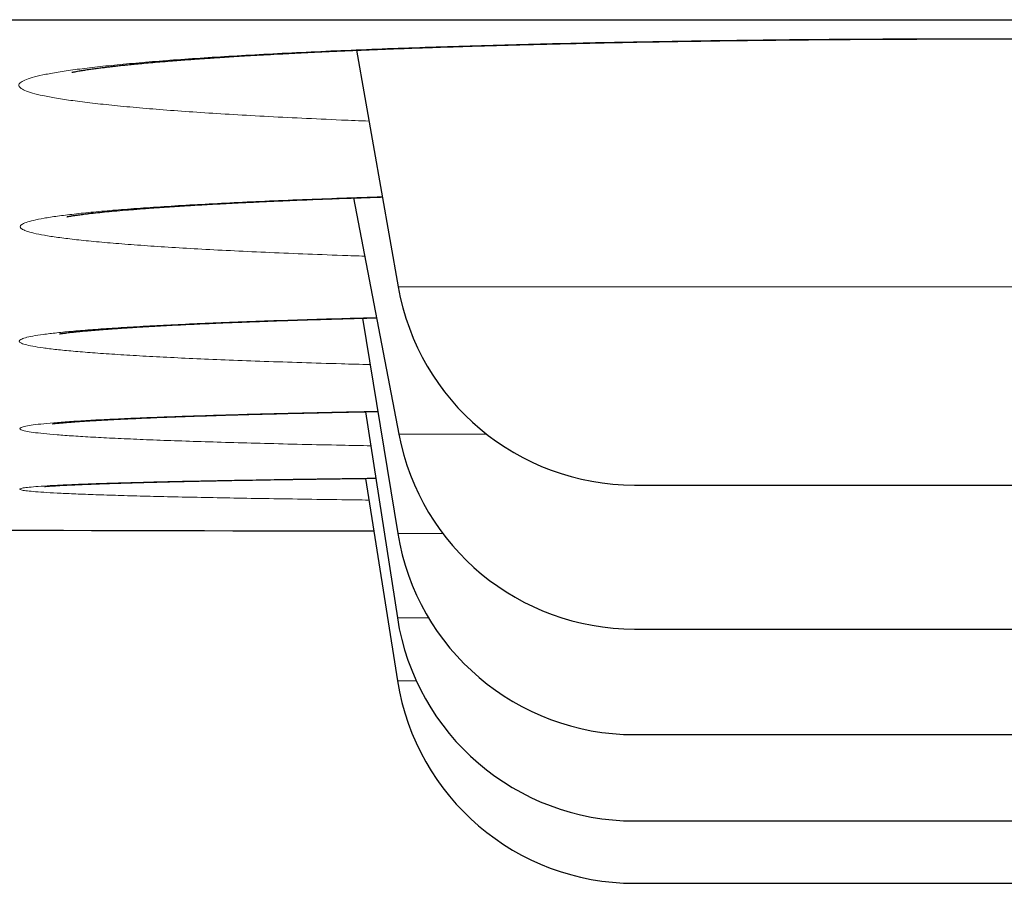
# Model space of a CAD drawing. Header units: millimetres. Extents: x 8 to 482, y 12 to 243.
# Tile 15 of 256: x 72.49 to 74.54, y 184.79 to 186.59. Entities that reach past the tile are written whole.
import ezdxf

# ---------------------------------------------------------------- set-up
doc = ezdxf.new("R2010")
doc.units = ezdxf.units.MM

msp = doc.modelspace()

# ---------------------------------------------------------------- linework, layer by layer
at = {"color": 7, "linetype": 'Continuous', "lineweight": 30}
for p, q in [((73.1902, 186.5219), (73.2771, 186.0288)), ((73.1841, 186.2141), (73.2785, 185.7216)), ((73.2028, 185.9636), (73.2761, 185.515)), ((73.2088, 185.7686), (73.2755, 185.339)), ((73.209, 185.6296), (73.2757, 185.2076))]:
    msp.add_line(p, q, dxfattribs=at)
at = {"color": 8, "linetype": 'Continuous', "lineweight": 0}
for p, q in [((73.2771, 186.0288), (75.7229, 186.0288)), ((73.2785, 185.7216), (73.4618, 185.7216)), ((73.2761, 185.515), (73.37, 185.515)), ((73.2755, 185.339), (73.3404, 185.339)), ((73.2757, 185.2076), (73.3149, 185.2076))]:
    msp.add_line(p, q, dxfattribs=at)
at = {"color": 7, "linetype": 'Continuous', "lineweight": 30}
for centre, radius, start, end in [((73.7695, 186.1156), 0.5, 190, 270), ((73.7695, 185.8156), 0.5, 190.8443, 270), ((74.5, 985.519), 800, 269.6391592, 269.9087782), ((73.7695, 185.5956), 0.5, 189.2746, 270), ((73.7695, 185.4156), 0.5, 188.8162, 270), ((73.7695, 185.2856), 0.5, 188.9814, 270)]:
    msp.add_arc(centre, radius, start, end, dxfattribs=at)
for points, knots in [([(29.0014, 186.5856), (29.0019, 186.5856), (29.0027, 186.5856), (29.0096, 186.5856), (29.0206, 186.5856), (29.036, 186.5856), (29.0559, 186.5856), (29.0802, 186.5856), (29.1099, 186.5856), (29.1454, 186.5856), (29.1875, 186.5856), (29.2348, 186.5856), (29.2875, 186.5856), (29.3456, 186.5856), (29.409, 186.5856), (29.4778, 186.5856), (29.5518, 186.5856), (29.6313, 186.5856), (29.7156, 186.5856), (29.8046, 186.5856), (29.8981, 186.5856), (29.9967, 186.5856), (30.1008, 186.5856), (30.2105, 186.5856), (30.3259, 186.5856), (30.4464, 186.5856), (30.572, 186.5856), (30.7019, 186.5856), (30.8359, 186.5856), (30.9741, 186.5856), (31.1171, 186.5856), (31.2661, 186.5856), (31.421, 186.5856), (31.5821, 186.5856), (31.7483, 186.5856), (31.9196, 186.5856), (32.096, 186.5856), (32.2775, 186.5856), (32.4582, 186.5856), (32.6376, 186.5856), (32.815, 186.5856), (32.9965, 186.5856), (33.1819, 186.5856), (33.3713, 186.5856), (33.5646, 186.5856), (33.7685, 186.5856), (33.9835, 186.5856), (34.2099, 186.5856), (34.4412, 186.5856), (34.6773, 186.5856), (34.9182, 186.5856), (35.1639, 186.5856), (35.4144, 186.5856), (35.6697, 186.5856), (35.9298, 186.5856), (36.1932, 186.5856), (36.4596, 186.5856), (36.7289, 186.5856), (37.0024, 186.5856), (37.2815, 186.5856), (37.5663, 186.5856), (37.8568, 186.5856), (38.1513, 186.5856), (38.4499, 186.5856), (38.7507, 186.5856), (39.0536, 186.5856), (39.3586, 186.5856), (39.6674, 186.5856), (39.9823, 186.5856), (40.3033, 186.5856), (40.6305, 186.5856), (40.9617, 186.5856), (41.297, 186.5856), (41.6363, 186.5856), (41.9797, 186.5856), (42.3162, 186.5856), (42.6454, 186.5856), (42.9667, 186.5856), (43.2909, 186.5856), (43.618, 186.5856), (43.9481, 186.5856), (44.2811, 186.5856), (44.6282, 186.5856), (44.9898, 186.5856), (45.3662, 186.5856), (45.7462, 186.5856), (46.1297, 186.5856), (46.5167, 186.5856), (46.9073, 186.5856), (47.3014, 186.5856), (47.6991, 186.5856), (48.1003, 186.5856), (48.5026, 186.5856), (48.906, 186.5856), (49.3101, 186.5856), (49.7169, 186.5856), (50.1285, 186.5856), (50.545, 186.5856), (50.9663, 186.5856), (51.39, 186.5856), (51.8161, 186.5856), (52.242, 186.5856), (52.6676, 186.5856), (53.093, 186.5856), (53.5207, 186.5856), (53.9536, 186.5856), (54.3917, 186.5856), (54.8352, 186.5856), (55.281, 186.5856), (55.7292, 186.5856), (56.1799, 186.5856), (56.6328, 186.5856), (57.074, 186.5856), (57.5028, 186.5856), (57.919, 186.5856), (58.3367, 186.5856), (58.7557, 186.5856), (59.1762, 186.5856), (59.5981, 186.5856), (60.0356, 186.5856), (60.4888, 186.5856), (60.9578, 186.5856), (61.4287, 186.5856), (61.9012, 186.5856), (62.3755, 186.5856), (62.8515, 186.5856), (63.3292, 186.5856), (63.8087, 186.5856), (64.2899, 186.5856), (64.77, 186.5856), (65.2488, 186.5856), (65.7261, 186.5856), (66.2043, 186.5856), (66.6858, 186.5856), (67.1706, 186.5856), (67.6586, 186.5856), (68.1469, 186.5856), (68.6357, 186.5856), (69.1218, 186.5856), (69.6054, 186.5856), (70.0865, 186.5856), (70.5678, 186.5856), (71.0528, 186.5856), (71.5414, 186.5856), (72.0336, 186.5856), (72.5262, 186.5856), (73.0192, 186.5856), (73.5125, 186.5856), (74.0061, 186.5856), (74.4847, 186.5856), (74.9479, 186.5856), (75.3957, 186.5856), (75.8431, 186.5856), (76.2903, 186.5856), (76.7372, 186.5856), (77.1838, 186.5856), (77.6451, 186.5856), (78.1208, 186.5856), (78.6112, 186.5856), (79.1011, 186.5856), (79.5908, 186.5856), (80.0801, 186.5856), (80.5691, 186.5856), (81.0577, 186.5856), (81.546, 186.5856), (82.0339, 186.5856), (82.5186, 186.5856), (83.0001, 186.5856), (83.4779, 186.5856), (83.9547, 186.5856), (84.4327, 186.5856), (84.912, 186.5856), (85.3924, 186.5856), (85.8711, 186.5856), (86.3481, 186.5856), (86.8205, 186.5856), (87.2884, 186.5856), (87.7518, 186.5856), (88.2136, 186.5856), (88.6768, 186.5856), (89.1415, 186.5856), (89.6076, 186.5856), (90.0719, 186.5856), (90.5345, 186.5856), (90.9954, 186.5856), (91.4546, 186.5856), (91.8977, 186.5856), (92.3248, 186.5856), (92.7359, 186.5856), (93.1451, 186.5856), (93.5523, 186.5856), (93.9576, 186.5856), (94.361, 186.5856), (94.7757, 186.5856), (95.2017, 186.5856), (95.6386, 186.5856), (96.0731, 186.5856), (96.5053, 186.5856), (96.9352, 186.5856), (97.3627, 186.5856), (97.7878, 186.5856), (98.2105, 186.5856), (98.6309, 186.5856), (99.0465, 186.5856), (99.4572, 186.5856), (99.8629, 186.5856), (100.2657, 186.5856), (100.6675, 186.5856), (101.0683, 186.5856), (101.468, 186.5856), (101.8641, 186.5856), (102.2567, 186.5856), (102.6435, 186.5856), (103.0245, 186.5856), (103.3997, 186.5856), (103.7716, 186.5856), (104.1426, 186.5856), (104.5126, 186.5856), (104.8815, 186.5856), (105.2469, 186.5856), (105.6088, 186.5856), (105.9671, 186.5856), (106.3218, 186.5856), (106.6621, 186.5856), (106.988, 186.5856), (107.3, 186.5856), (107.6086, 186.5856), (107.9138, 186.5856), (108.2158, 186.5856), (108.5144, 186.5856), (108.8196, 186.5856), (109.1309, 186.5856), (109.4479, 186.5856), (109.7608, 186.5856), (110.0698, 186.5856), (110.3747, 186.5856), (110.6756, 186.5856), (110.9725, 186.5856), (111.2654, 186.5856), (111.5543, 186.5856), (111.8374, 186.5856), (112.1149, 186.5856), (112.3866, 186.5856), (112.6541, 186.5856), (112.9185, 186.5856), (113.1798, 186.5856), (113.4379, 186.5856), (113.6912, 186.5856), (113.9396, 186.5856), (114.1819, 186.5856), (114.4179, 186.5856), (114.6479, 186.5856), (114.8733, 186.5856), (115.0955, 186.5856), (115.3145, 186.5856), (115.5302, 186.5856), (115.741, 186.5856), (115.947, 186.5856), (116.1482, 186.5856), (116.3445, 186.5856), (116.5301, 186.5856), (116.7053, 186.5856), (116.8705, 186.5856), (117.0315, 186.5856), (117.1884, 186.5856), (117.341, 186.5856), (117.4895, 186.5856), (117.6386, 186.5856), (117.7878, 186.5856), (117.9366, 186.5856), (118.0804, 186.5856), (118.2191, 186.5856), (118.3527, 186.5856), (118.4812, 186.5856), (118.6047, 186.5856), (118.7231, 186.5856), (118.8364, 186.5856), (118.944, 186.5856), (119.046, 186.5856), (119.1425, 186.5856), (119.2339, 186.5856), (119.3207, 186.5856), (119.4027, 186.5856), (119.4799, 186.5856), (119.5518, 186.5856), (119.6183, 186.5856), (119.6791, 186.5856), (119.7343, 186.5856), (119.784, 186.5856), (119.8285, 186.5856), (119.8682, 186.5856), (119.9029, 186.5856), (119.9324, 186.5856), (119.9565, 186.5856), (119.9753, 186.5856), (119.9887, 186.5856), (119.997, 186.5856), (119.9981, 186.5856), (119.9986, 186.5856)], [0, 0, 0, 0, 0.003135, 0.006267, 0.009399, 0.012529, 0.015659, 0.018788, 0.021917, 0.02536, 0.028802, 0.032246, 0.035691, 0.039138, 0.042588, 0.04604, 0.049495, 0.052953, 0.056415, 0.05982, 0.063229, 0.066635, 0.070037, 0.073497, 0.076954, 0.080407, 0.083858, 0.087306, 0.090691, 0.094074, 0.097456, 0.100837, 0.104287, 0.107736, 0.111187, 0.114638, 0.11809, 0.121544, 0.125, 0.128134, 0.131267, 0.134398, 0.137529, 0.140658, 0.143787, 0.146916, 0.150359, 0.153801, 0.157245, 0.16069, 0.164138, 0.167587, 0.171039, 0.174494, 0.177953, 0.181415, 0.18482, 0.188229, 0.191635, 0.195037, 0.198497, 0.201954, 0.205407, 0.208858, 0.212306, 0.215691, 0.219074, 0.222456, 0.225837, 0.229287, 0.232736, 0.236187, 0.239638, 0.24309, 0.246544, 0.25, 0.253134, 0.256267, 0.259398, 0.262529, 0.265658, 0.268787, 0.271916, 0.275359, 0.278801, 0.282245, 0.28569, 0.289138, 0.292587, 0.296039, 0.299494, 0.302953, 0.306415, 0.30982, 0.313229, 0.316635, 0.320037, 0.323497, 0.326954, 0.330407, 0.333858, 0.337306, 0.340691, 0.344074, 0.347456, 0.350837, 0.354287, 0.357736, 0.361187, 0.364638, 0.36809, 0.371544, 0.375, 0.378134, 0.381267, 0.384398, 0.387529, 0.390658, 0.393787, 0.396916, 0.400359, 0.403801, 0.407245, 0.41069, 0.414138, 0.417587, 0.421039, 0.424494, 0.427953, 0.431415, 0.43482, 0.438229, 0.441635, 0.445037, 0.448497, 0.451954, 0.455407, 0.458858, 0.462306, 0.465691, 0.469074, 0.472456, 0.475837, 0.479287, 0.482736, 0.486187, 0.489638, 0.49309, 0.496544, 0.5, 0.503134, 0.506267, 0.509398, 0.512529, 0.515658, 0.518787, 0.521916, 0.525359, 0.528801, 0.532245, 0.53569, 0.539138, 0.542587, 0.546039, 0.549494, 0.552953, 0.556415, 0.55982, 0.563229, 0.566635, 0.570037, 0.573497, 0.576954, 0.580407, 0.583858, 0.587306, 0.590691, 0.594074, 0.597456, 0.600837, 0.604287, 0.607736, 0.611187, 0.614638, 0.61809, 0.621544, 0.625, 0.628134, 0.631267, 0.634398, 0.637529, 0.640658, 0.643787, 0.646916, 0.650359, 0.653801, 0.657245, 0.66069, 0.664138, 0.667587, 0.671039, 0.674494, 0.677953, 0.681415, 0.68482, 0.688229, 0.691635, 0.695037, 0.698497, 0.701954, 0.705407, 0.708858, 0.712306, 0.715691, 0.719074, 0.722456, 0.725837, 0.729287, 0.732736, 0.736187, 0.739638, 0.74309, 0.746544, 0.75, 0.753134, 0.756267, 0.759398, 0.762529, 0.765658, 0.768787, 0.771916, 0.775359, 0.778801, 0.782245, 0.78569, 0.789138, 0.792587, 0.796039, 0.799494, 0.802953, 0.806415, 0.80982, 0.813229, 0.816635, 0.820037, 0.823497, 0.826954, 0.830407, 0.833858, 0.837306, 0.840691, 0.844074, 0.847456, 0.850837, 0.854287, 0.857736, 0.861187, 0.864638, 0.86809, 0.871544, 0.875, 0.878134, 0.881267, 0.884398, 0.887529, 0.890658, 0.893787, 0.896916, 0.900359, 0.903801, 0.907245, 0.91069, 0.914138, 0.917587, 0.921039, 0.924494, 0.927953, 0.931415, 0.93482, 0.938229, 0.941635, 0.945038, 0.948498, 0.951955, 0.955408, 0.958859, 0.962307, 0.965692, 0.969075, 0.972457, 0.975838, 0.979288, 0.982737, 0.986187, 0.989638, 0.99309, 0.996544, 1, 1, 1, 1]), ([(72.5966, 186.4757), (72.5966, 186.4757), (72.5966, 186.4757), (72.5977, 186.476), (72.5997, 186.4764), (72.6022, 186.4769), (72.606, 186.4776), (72.6124, 186.4788), (72.6211, 186.4802), (72.6312, 186.4818), (72.6418, 186.4833), (72.6521, 186.4847), (72.6621, 186.4859), (72.6713, 186.487), (72.6797, 186.488), (72.6869, 186.4888), (72.6931, 186.4895), (72.699, 186.4902), (72.7058, 186.4909), (72.7152, 186.4918), (72.7275, 186.4931), (72.7431, 186.4946), (72.7609, 186.4962), (72.7808, 186.4979), (72.8007, 186.4995), (72.8197, 186.501), (72.8363, 186.5023), (72.8519, 186.5034), (72.8663, 186.5045), (72.8792, 186.5053), (72.8907, 186.5061), (72.9008, 186.5068), (72.9135, 186.5076), (72.93, 186.5087), (72.9516, 186.51), (72.9763, 186.5114), (73.0036, 186.513), (73.0337, 186.5146), (73.0666, 186.5163), (73.1034, 186.5181), (73.1442, 186.52), (73.188, 186.5219), (73.233, 186.5237), (73.2777, 186.5254), (73.3214, 186.527), (73.3681, 186.5286), (73.4173, 186.5302), (73.4687, 186.5317), (73.5176, 186.5331), (73.564, 186.5343), (73.609, 186.5354), (73.6537, 186.5364), (73.7037, 186.5375), (73.7594, 186.5387), (73.8211, 186.5398), (73.8838, 186.5408), (73.9479, 186.5418), (74.0138, 186.5426), (74.0809, 186.5434), (74.1496, 186.5441), (74.2198, 186.5446), (74.2928, 186.5451), (74.3685, 186.5454), (74.4417, 186.5455), (74.512, 186.5456), (74.579, 186.5455), (74.6474, 186.5453), (74.7171, 186.545), (74.7873, 186.5446), (74.8567, 186.544), (74.9275, 186.5433), (74.9987, 186.5425), (75.07, 186.5415), (75.1376, 186.5405), (75.2014, 186.5394), (75.2617, 186.5382), (75.3158, 186.5371), (75.3642, 186.536), (75.4076, 186.535), (75.4502, 186.5339), (75.4941, 186.5327), (75.541, 186.5314), (75.5908, 186.5299), (75.6368, 186.5284), (75.6783, 186.527), (75.715, 186.5257), (75.7525, 186.5243), (75.7907, 186.5227), (75.8288, 186.5211), (75.8672, 186.5194), (75.9047, 186.5177), (75.9403, 186.5159), (75.9722, 186.5143), (75.9998, 186.5128), (76.0235, 186.5115), (76.0437, 186.5103), (76.0618, 186.5092), (76.0782, 186.5081), (76.0919, 186.5073), (76.1039, 186.5065), (76.1151, 186.5057), (76.1279, 186.5049), (76.1423, 186.5038), (76.1582, 186.5027), (76.1754, 186.5014), (76.1953, 186.4999), (76.2165, 186.4981), (76.2376, 186.4963), (76.2565, 186.4946), (76.2722, 186.4931), (76.285, 186.4918), (76.295, 186.4908), (76.3032, 186.4899), (76.3102, 186.4892), (76.317, 186.4884), (76.3243, 186.4876), (76.3321, 186.4866), (76.3405, 186.4856), (76.3493, 186.4845), (76.3581, 186.4833), (76.367, 186.482), (76.3758, 186.4807), (76.383, 186.4796), (76.3885, 186.4786), (76.3922, 186.478), (76.3949, 186.4775), (76.397, 186.4771), (76.3992, 186.4766), (76.4013, 186.4762), (76.4032, 186.4758), (76.4045, 186.4755), (76.4046, 186.4754), (76.4046, 186.4754)], [0, 0, 0, 0, 0.00344, 0.008367, 0.013118, 0.017286, 0.022588, 0.029223, 0.037701, 0.045852, 0.053324, 0.060113, 0.065872, 0.071018, 0.075548, 0.079461, 0.082102, 0.084824, 0.088039, 0.091747, 0.097823, 0.104487, 0.111702, 0.119468, 0.127788, 0.133996, 0.13986, 0.145177, 0.149943, 0.15416, 0.157825, 0.160939, 0.163735, 0.169647, 0.176008, 0.183078, 0.191101, 0.1991, 0.20787, 0.217413, 0.227711, 0.238741, 0.249545, 0.259909, 0.269838, 0.279331, 0.291013, 0.301966, 0.312193, 0.321695, 0.330639, 0.339585, 0.348578, 0.360398, 0.372299, 0.384282, 0.396347, 0.408579, 0.421268, 0.433675, 0.446513, 0.459787, 0.473499, 0.487656, 0.499477, 0.511575, 0.52394, 0.536573, 0.549476, 0.562275, 0.574658, 0.588582, 0.601945, 0.614749, 0.626996, 0.638686, 0.64982, 0.658921, 0.667614, 0.676009, 0.685019, 0.694854, 0.705513, 0.716999, 0.724951, 0.733258, 0.74192, 0.750941, 0.760299, 0.769403, 0.779456, 0.788767, 0.797321, 0.805122, 0.811562, 0.817384, 0.822647, 0.827594, 0.832254, 0.835282, 0.838791, 0.84292, 0.847668, 0.853034, 0.859017, 0.865548, 0.874295, 0.8825, 0.890166, 0.897293, 0.90259, 0.907229, 0.911108, 0.914278, 0.917633, 0.92143, 0.925724, 0.930513, 0.93583, 0.941518, 0.947757, 0.954543, 0.961873, 0.966341, 0.970156, 0.97332, 0.975983, 0.978815, 0.983834, 0.989375, 0.995261, 1, 1, 1, 1]), ([(72.5863, 186.1748), (72.5863, 186.1748), (72.5863, 186.1748), (72.587, 186.175), (72.5883, 186.1752), (72.5903, 186.1756), (72.593, 186.1761), (72.5962, 186.1766), (72.5996, 186.1772), (72.6032, 186.1777), (72.6067, 186.1782), (72.6101, 186.1787), (72.6141, 186.1792), (72.6191, 186.1799), (72.6257, 186.1807), (72.6359, 186.1819), (72.6502, 186.1835), (72.6695, 186.1855), (72.6909, 186.1875), (72.7109, 186.1892), (72.7287, 186.1906), (72.7431, 186.1918), (72.7573, 186.1928), (72.7704, 186.1938), (72.7815, 186.1945), (72.7912, 186.1952), (72.8009, 186.1959), (72.8118, 186.1966), (72.825, 186.1974), (72.8405, 186.1984), (72.8585, 186.1995), (72.8793, 186.2006), (72.9049, 186.2021), (72.9344, 186.2036), (72.9668, 186.2052), (72.9982, 186.2067), (73.0286, 186.208), (73.0579, 186.2093), (73.0857, 186.2104), (73.1126, 186.2115), (73.14, 186.2125), (73.1725, 186.2137), (73.2072, 186.2149), (73.2329, 186.2157), (73.2441, 186.2161)], [0, 0, 0, 0, 0.007143, 0.017762, 0.029613, 0.044267, 0.06174, 0.078782, 0.095954, 0.111584, 0.125665, 0.138193, 0.149164, 0.166025, 0.184864, 0.205689, 0.248107, 0.290094, 0.331923, 0.375527, 0.399194, 0.42343, 0.446871, 0.466989, 0.483724, 0.497071, 0.509845, 0.525223, 0.543369, 0.564287, 0.58798, 0.614455, 0.643599, 0.683277, 0.720675, 0.755787, 0.78861, 0.819672, 0.848348, 0.874662, 0.901203, 0.929456, 0.969037, 1, 1, 1, 1]), ([(72.5712, 185.9308), (72.5712, 185.9308), (72.5712, 185.9308), (72.5728, 185.9311), (72.5748, 185.9314), (72.5773, 185.9318), (72.5802, 185.9321), (72.584, 185.9326), (72.5889, 185.9333), (72.5951, 185.934), (72.6023, 185.9348), (72.6094, 185.9355), (72.6163, 185.9362), (72.6227, 185.9368), (72.6298, 185.9374), (72.6375, 185.9381), (72.6456, 185.9388), (72.6538, 185.9395), (72.6618, 185.9401), (72.6693, 185.9406), (72.6755, 185.9411), (72.681, 185.9415), (72.6864, 185.9419), (72.6927, 185.9423), (72.7005, 185.9429), (72.7098, 185.9435), (72.7206, 185.9442), (72.7325, 185.9449), (72.7488, 185.9459), (72.769, 185.947), (72.7933, 185.9484), (72.817, 185.9496), (72.8402, 185.9507), (72.8642, 185.9518), (72.8903, 185.953), (72.9195, 185.9542), (72.9507, 185.9555), (72.984, 185.9567), (73.0191, 185.958), (73.0574, 185.9593), (73.0991, 185.9606), (73.144, 185.9619), (73.1884, 185.9632), (73.2185, 185.964), (73.232, 185.9643)], [0, 0, 0, 0, 0.013321, 0.033555, 0.052691, 0.070451, 0.086828, 0.101821, 0.124348, 0.146662, 0.168805, 0.192112, 0.207805, 0.224217, 0.24135, 0.259204, 0.277532, 0.294367, 0.311741, 0.326442, 0.338466, 0.347811, 0.356882, 0.36818, 0.38171, 0.397473, 0.41547, 0.435248, 0.454704, 0.491653, 0.526278, 0.558578, 0.588548, 0.617928, 0.649813, 0.684265, 0.721281, 0.756625, 0.794028, 0.83349, 0.875014, 0.918593, 0.963396, 1, 1, 1, 1]), ([(72.5571, 185.7434), (72.557, 185.7434), (72.5568, 185.7433), (72.5591, 185.7437), (72.5646, 185.7443), (72.5719, 185.745), (72.5805, 185.7458), (72.5904, 185.7467), (72.6004, 185.7474), (72.61, 185.7481), (72.619, 185.7488), (72.6278, 185.7493), (72.6371, 185.7499), (72.6475, 185.7505), (72.6591, 185.7512), (72.6728, 185.7519), (72.6891, 185.7528), (72.7085, 185.7537), (72.7304, 185.7547), (72.7545, 185.7558), (72.781, 185.7569), (72.8099, 185.758), (72.8371, 185.7589), (72.8617, 185.7598), (72.8822, 185.7604), (72.9022, 185.7611), (72.9222, 185.7617), (72.9419, 185.7623), (72.9609, 185.7628), (72.9779, 185.7633), (72.9927, 185.7637), (73.0052, 185.764), (73.0159, 185.7643), (73.0262, 185.7645), (73.0377, 185.7648), (73.0513, 185.7652), (73.0671, 185.7655), (73.0854, 185.766), (73.1056, 185.7664), (73.1307, 185.767), (73.1606, 185.7676), (73.1962, 185.7683), (73.2211, 185.7688), (73.2344, 185.769), (73.2346, 185.769)], [0, 0, 0, 0, 0.005343, 0.040034, 0.075849, 0.110014, 0.142414, 0.172936, 0.201012, 0.226545, 0.246706, 0.265359, 0.284975, 0.305947, 0.328275, 0.351961, 0.381732, 0.413702, 0.447875, 0.484247, 0.52085, 0.559435, 0.599999, 0.624829, 0.64981, 0.673126, 0.694627, 0.717858, 0.738519, 0.75661, 0.772132, 0.785086, 0.795471, 0.805051, 0.816459, 0.829966, 0.84557, 0.863273, 0.882901, 0.903622, 0.933718, 0.965673, 0.999487, 1, 1, 1, 1]), ([(72.54, 185.6127), (72.5402, 185.6127), (72.5406, 185.6128), (72.5434, 185.613), (72.5475, 185.6133), (72.5529, 185.6137), (72.5617, 185.6143), (72.5757, 185.6151), (72.5933, 185.616), (72.6091, 185.6167), (72.6213, 185.6172), (72.6337, 185.6177), (72.6456, 185.6182), (72.657, 185.6186), (72.6675, 185.6189), (72.6775, 185.6193), (72.6866, 185.6195), (72.695, 185.6198), (72.7028, 185.62), (72.7108, 185.6203), (72.7206, 185.6206), (72.7327, 185.6209), (72.7475, 185.6213), (72.7647, 185.6218), (72.7843, 185.6223), (72.8064, 185.6228), (72.8312, 185.6234), (72.8589, 185.624), (72.8897, 185.6246), (72.9301, 185.6254), (72.9805, 185.6263), (73.0414, 185.6273), (73.1055, 185.6282), (73.1684, 185.6291), (73.2111, 185.6296), (73.2303, 185.6299)], [0, 0, 0, 0, 0.0187864, 0.0409907, 0.0646062, 0.0889189, 0.113133, 0.1698016, 0.2258849, 0.2528604, 0.2796275, 0.3048155, 0.3278585, 0.3487535, 0.3674976, 0.3840888, 0.3998504, 0.4130034, 0.424424, 0.4367403, 0.4501287, 0.4688291, 0.4899894, 0.5137033, 0.5399695, 0.5687861, 0.5995688, 0.6328073, 0.6684991, 0.7066421, 0.7676285, 0.8286664, 0.8895194, 0.9501766, 1, 1, 1, 1]), ([(73.7695, 185.6156), (73.77, 185.6156), (73.7708, 185.6156), (73.7771, 185.6156), (73.7874, 185.6156), (73.8018, 185.6156), (73.8174, 185.6156), (73.8323, 185.6156), (73.845, 185.6156), (73.8588, 185.6156), (73.8735, 185.6156), (73.8928, 185.6156), (73.9176, 185.6156), (73.949, 185.6156), (73.9832, 185.6156), (74.0197, 185.6156), (74.0583, 185.6156), (74.0988, 185.6156), (74.1411, 185.6156), (74.1852, 185.6156), (74.2278, 185.6156), (74.2682, 185.6156), (74.3059, 185.6156), (74.344, 185.6156), (74.3825, 185.6156), (74.4213, 185.6156), (74.4605, 185.6156), (74.4868, 185.6156), (74.5, 185.6156)], [0, 0, 0, 0, 0.048415, 0.0963435, 0.1440593, 0.1918396, 0.2399607, 0.2663122, 0.2924708, 0.3184792, 0.3443807, 0.3702192, 0.4132581, 0.4564497, 0.4999969, 0.543801, 0.5871482, 0.6302392, 0.6732781, 0.7164697, 0.7600167, 0.7946056, 0.8289266, 0.8630784, 0.8971611, 0.9312754, 0.965522, 1, 1, 1, 1]), ([(74.5, 185.6156), (74.5185, 185.6156), (74.5553, 185.6156), (74.6101, 185.6156), (74.664, 185.6156), (74.7171, 185.6156), (74.7612, 185.6156), (74.7968, 185.6156), (74.824, 185.6156), (74.8505, 185.6156), (74.8763, 185.6156), (74.907, 185.6156), (74.942, 185.6156), (74.9805, 185.6156), (75.017, 185.6156), (75.0511, 185.6156), (75.0826, 185.6156), (75.1113, 185.6156), (75.137, 185.6156), (75.1598, 185.6156), (75.1783, 185.6156), (75.1931, 185.6156), (75.2046, 185.6156), (75.2141, 185.6156), (75.2214, 185.6156), (75.2266, 185.6156), (75.2299, 185.6156), (75.2303, 185.6156), (75.2305, 185.6156)], [0, 0, 0, 0, 0.048342, 0.096233, 0.143948, 0.191766, 0.239964, 0.266315, 0.292473, 0.318481, 0.344382, 0.370221, 0.413259, 0.45645, 0.499997, 0.5438, 0.587147, 0.630238, 0.673276, 0.716467, 0.760014, 0.794661, 0.82902, 0.863191, 0.897274, 0.931369, 0.965577, 1, 1, 1, 1]), ([(73.7695, 185.3156), (73.77, 185.3156), (73.7708, 185.3156), (73.7771, 185.3156), (73.7874, 185.3156), (73.8018, 185.3156), (73.8174, 185.3156), (73.8323, 185.3156), (73.845, 185.3156), (73.8588, 185.3156), (73.8735, 185.3156), (73.8928, 185.3156), (73.9176, 185.3156), (73.949, 185.3156), (73.9832, 185.3156), (74.0197, 185.3156), (74.0583, 185.3156), (74.0988, 185.3156), (74.1411, 185.3156), (74.1852, 185.3156), (74.2278, 185.3156), (74.2682, 185.3156), (74.3059, 185.3156), (74.344, 185.3156), (74.3825, 185.3156), (74.4213, 185.3156), (74.4605, 185.3156), (74.4868, 185.3156), (74.5, 185.3156)], [0, 0, 0, 0, 0.048415, 0.096344, 0.144059, 0.19184, 0.239961, 0.266312, 0.292471, 0.318479, 0.344381, 0.370219, 0.413258, 0.45645, 0.499997, 0.543801, 0.587148, 0.630239, 0.673278, 0.71647, 0.760017, 0.794606, 0.828927, 0.863078, 0.897161, 0.931275, 0.965522, 1, 1, 1, 1]), ([(74.5, 185.3156), (74.5185, 185.3156), (74.5553, 185.3156), (74.6101, 185.3156), (74.664, 185.3156), (74.7171, 185.3156), (74.7612, 185.3156), (74.7968, 185.3156), (74.824, 185.3156), (74.8505, 185.3156), (74.8763, 185.3156), (74.907, 185.3156), (74.942, 185.3156), (74.9805, 185.3156), (75.017, 185.3156), (75.0511, 185.3156), (75.0826, 185.3156), (75.1113, 185.3156), (75.137, 185.3156), (75.1598, 185.3156), (75.1783, 185.3156), (75.1931, 185.3156), (75.2046, 185.3156), (75.2141, 185.3156), (75.2214, 185.3156), (75.2266, 185.3156), (75.2299, 185.3156), (75.2303, 185.3156), (75.2305, 185.3156)], [0, 0, 0, 0, 0.048342, 0.096233, 0.143948, 0.191766, 0.239964, 0.266315, 0.292473, 0.318481, 0.344382, 0.370221, 0.413259, 0.45645, 0.499997, 0.5438, 0.587147, 0.630238, 0.673276, 0.716467, 0.760014, 0.794661, 0.82902, 0.863191, 0.897274, 0.931369, 0.965577, 1, 1, 1, 1]), ([(73.7695, 185.0956), (73.77, 185.0956), (73.7708, 185.0956), (73.7771, 185.0956), (73.7874, 185.0956), (73.8018, 185.0956), (73.8174, 185.0956), (73.8323, 185.0956), (73.845, 185.0956), (73.8588, 185.0956), (73.8735, 185.0956), (73.8928, 185.0956), (73.9176, 185.0956), (73.949, 185.0956), (73.9832, 185.0956), (74.0197, 185.0956), (74.0583, 185.0956), (74.0988, 185.0956), (74.1411, 185.0956), (74.1852, 185.0956), (74.2278, 185.0956), (74.2682, 185.0956), (74.3059, 185.0956), (74.344, 185.0956), (74.3825, 185.0956), (74.4213, 185.0956), (74.4605, 185.0956), (74.4868, 185.0956), (74.5, 185.0956)], [0, 0, 0, 0, 0.048415, 0.0963435, 0.1440593, 0.1918396, 0.2399607, 0.2663122, 0.2924708, 0.3184792, 0.3443807, 0.3702192, 0.4132581, 0.4564497, 0.4999969, 0.543801, 0.5871482, 0.6302392, 0.6732781, 0.7164697, 0.7600167, 0.7946056, 0.8289266, 0.8630784, 0.8971611, 0.9312754, 0.965522, 1, 1, 1, 1]), ([(74.5, 185.0956), (74.5185, 185.0956), (74.5553, 185.0956), (74.6101, 185.0956), (74.664, 185.0956), (74.7171, 185.0956), (74.7612, 185.0956), (74.7968, 185.0956), (74.824, 185.0956), (74.8505, 185.0956), (74.8763, 185.0956), (74.907, 185.0956), (74.942, 185.0956), (74.9805, 185.0956), (75.017, 185.0956), (75.0511, 185.0956), (75.0826, 185.0956), (75.1113, 185.0956), (75.137, 185.0956), (75.1598, 185.0956), (75.1783, 185.0956), (75.1931, 185.0956), (75.2046, 185.0956), (75.2141, 185.0956), (75.2214, 185.0956), (75.2266, 185.0956), (75.2299, 185.0956), (75.2303, 185.0956), (75.2305, 185.0956)], [0, 0, 0, 0, 0.048342, 0.096233, 0.143948, 0.191766, 0.239964, 0.266315, 0.292473, 0.318481, 0.344382, 0.370221, 0.413259, 0.45645, 0.499997, 0.5438, 0.587147, 0.630238, 0.673276, 0.716467, 0.760014, 0.794661, 0.82902, 0.863191, 0.897274, 0.931369, 0.965577, 1, 1, 1, 1]), ([(73.7695, 184.9156), (73.77, 184.9156), (73.7708, 184.9156), (73.7771, 184.9156), (73.7874, 184.9156), (73.8018, 184.9156), (73.8174, 184.9156), (73.8323, 184.9156), (73.845, 184.9156), (73.8588, 184.9156), (73.8735, 184.9156), (73.8928, 184.9156), (73.9176, 184.9156), (73.949, 184.9156), (73.9832, 184.9156), (74.0197, 184.9156), (74.0583, 184.9156), (74.0988, 184.9156), (74.1411, 184.9156), (74.1852, 184.9156), (74.2278, 184.9156), (74.2682, 184.9156), (74.3059, 184.9156), (74.344, 184.9156), (74.3825, 184.9156), (74.4213, 184.9156), (74.4605, 184.9156), (74.4868, 184.9156), (74.5, 184.9156)], [0, 0, 0, 0, 0.048415, 0.096344, 0.144059, 0.19184, 0.239961, 0.266312, 0.292471, 0.318479, 0.344381, 0.370219, 0.413258, 0.45645, 0.499997, 0.543801, 0.587148, 0.630239, 0.673278, 0.71647, 0.760017, 0.794606, 0.828927, 0.863078, 0.897161, 0.931275, 0.965522, 1, 1, 1, 1]), ([(74.5, 184.9156), (74.5185, 184.9156), (74.5553, 184.9156), (74.6101, 184.9156), (74.664, 184.9156), (74.7171, 184.9156), (74.7612, 184.9156), (74.7968, 184.9156), (74.824, 184.9156), (74.8505, 184.9156), (74.8763, 184.9156), (74.907, 184.9156), (74.942, 184.9156), (74.9805, 184.9156), (75.017, 184.9156), (75.0511, 184.9156), (75.0826, 184.9156), (75.1113, 184.9156), (75.137, 184.9156), (75.1598, 184.9156), (75.1783, 184.9156), (75.1931, 184.9156), (75.2046, 184.9156), (75.2141, 184.9156), (75.2214, 184.9156), (75.2266, 184.9156), (75.2299, 184.9156), (75.2303, 184.9156), (75.2305, 184.9156)], [0, 0, 0, 0, 0.048342, 0.096233, 0.143948, 0.191766, 0.239964, 0.266315, 0.292473, 0.318481, 0.344382, 0.370221, 0.413259, 0.45645, 0.499997, 0.5438, 0.587147, 0.630238, 0.673276, 0.716467, 0.760014, 0.794661, 0.82902, 0.863191, 0.897274, 0.931369, 0.965577, 1, 1, 1, 1]), ([(73.7695, 184.7856), (73.77, 184.7856), (73.7708, 184.7856), (73.7771, 184.7856), (73.7874, 184.7856), (73.8018, 184.7856), (73.8174, 184.7856), (73.8323, 184.7856), (73.845, 184.7856), (73.8588, 184.7856), (73.8735, 184.7856), (73.8928, 184.7856), (73.9176, 184.7856), (73.949, 184.7856), (73.9832, 184.7856), (74.0197, 184.7856), (74.0583, 184.7856), (74.0988, 184.7856), (74.1411, 184.7856), (74.1852, 184.7856), (74.2278, 184.7856), (74.2682, 184.7856), (74.3059, 184.7856), (74.344, 184.7856), (74.3825, 184.7856), (74.4213, 184.7856), (74.4605, 184.7856), (74.4868, 184.7856), (74.5, 184.7856)], [0, 0, 0, 0, 0.048415, 0.096344, 0.144059, 0.19184, 0.239961, 0.266312, 0.292471, 0.318479, 0.344381, 0.370219, 0.413258, 0.45645, 0.499997, 0.543801, 0.587148, 0.630239, 0.673278, 0.71647, 0.760017, 0.794606, 0.828927, 0.863078, 0.897161, 0.931275, 0.965522, 1, 1, 1, 1]), ([(74.5, 184.7856), (74.5185, 184.7856), (74.5553, 184.7856), (74.6101, 184.7856), (74.664, 184.7856), (74.7171, 184.7856), (74.7612, 184.7856), (74.7968, 184.7856), (74.824, 184.7856), (74.8505, 184.7856), (74.8763, 184.7856), (74.907, 184.7856), (74.942, 184.7856), (74.9805, 184.7856), (75.017, 184.7856), (75.0511, 184.7856), (75.0826, 184.7856), (75.1113, 184.7856), (75.137, 184.7856), (75.1598, 184.7856), (75.1783, 184.7856), (75.1931, 184.7856), (75.2046, 184.7856), (75.2141, 184.7856), (75.2214, 184.7856), (75.2266, 184.7856), (75.2299, 184.7856), (75.2303, 184.7856), (75.2305, 184.7856)], [0, 0, 0, 0, 0.048342, 0.096233, 0.143948, 0.191766, 0.239964, 0.266315, 0.292473, 0.318481, 0.344382, 0.370221, 0.413259, 0.45645, 0.499997, 0.5438, 0.587147, 0.630238, 0.673276, 0.716467, 0.760014, 0.794661, 0.82902, 0.863191, 0.897274, 0.931369, 0.965577, 1, 1, 1, 1])]:
    msp.add_open_spline(points, degree=3, knots=knots, dxfattribs=at)
at = {"color": 8, "linetype": 'Continuous', "lineweight": 0}
for points, knots in [([(73.2162, 186.3742), (73.1969, 186.3749), (73.1484, 186.3769), (73.0756, 186.3803), (72.9974, 186.3842), (72.9243, 186.3884), (72.8566, 186.3927), (72.7941, 186.3972), (72.737, 186.4019), (72.6852, 186.4067), (72.639, 186.4117), (72.5984, 186.4168), (72.564, 186.422), (72.5358, 186.4273), (72.5139, 186.4326), (72.4982, 186.438), (72.4888, 186.4434), (72.4855, 186.4489), (72.4885, 186.4543), (72.4978, 186.4597), (72.5134, 186.4651), (72.5353, 186.4704), (72.5634, 186.4757), (72.5979, 186.4809), (72.6384, 186.486), (72.6845, 186.491), (72.7361, 186.4958), (72.793, 186.5005), (72.8554, 186.505), (72.9231, 186.5093), (72.9962, 186.5135), (73.0744, 186.5175), (73.1568, 186.5213), (73.2431, 186.5248), (73.3329, 186.5281), (73.4263, 186.5311), (73.5232, 186.5338), (73.6237, 186.5363), (73.7275, 186.5386), (73.8338, 186.5405), (73.9419, 186.5422), (74.0512, 186.5436), (74.1616, 186.5446), (74.2733, 186.5454), (74.3863, 186.5458), (74.4999, 186.546), (74.6135, 186.5458), (74.7263, 186.5454), (74.8379, 186.5446), (74.9484, 186.5436), (75.0578, 186.5422), (75.166, 186.5405), (75.2723, 186.5386), (75.3761, 186.5363), (75.4765, 186.5338), (75.5734, 186.5311), (75.6667, 186.5281), (75.7566, 186.5248), (75.843, 186.5213), (75.9255, 186.5175), (76.0037, 186.5135), (76.0767, 186.5094), (76.1444, 186.505), (76.2067, 186.5005), (76.2637, 186.4958), (76.3154, 186.491), (76.3616, 186.486), (76.4021, 186.4809), (76.4365, 186.4757), (76.4647, 186.4704), (76.4865, 186.4651), (76.5021, 186.4598), (76.5114, 186.4543), (76.5144, 186.4489), (76.5113, 186.4434), (76.5019, 186.438), (76.4862, 186.4326), (76.4642, 186.4273), (76.4361, 186.422), (76.4016, 186.4168), (76.3611, 186.4117), (76.3149, 186.4067), (76.2631, 186.4019), (76.2061, 186.3972), (76.1436, 186.3927), (76.0758, 186.3884), (76.0027, 186.3842), (75.9245, 186.3803), (75.8516, 186.3769), (75.8031, 186.3749), (75.7838, 186.3742)], [0, 0, 0, 0, 0.007636, 0.019152, 0.030694, 0.042145, 0.053539, 0.064915, 0.076307, 0.087753, 0.099289, 0.110802, 0.122233, 0.133619, 0.144994, 0.156396, 0.167861, 0.179425, 0.190918, 0.202335, 0.213712, 0.225085, 0.236491, 0.247967, 0.259547, 0.271049, 0.28247, 0.293846, 0.305215, 0.316613, 0.328076, 0.339641, 0.351178, 0.362622, 0.37401, 0.385377, 0.396761, 0.408199, 0.419727, 0.431298, 0.442773, 0.45419, 0.465583, 0.476992, 0.488451, 0.499997, 0.511522, 0.522966, 0.534368, 0.545762, 0.557186, 0.568677, 0.58027, 0.591776, 0.603199, 0.614576, 0.625944, 0.637339, 0.648799, 0.660359, 0.671902, 0.68335, 0.694741, 0.70611, 0.717495, 0.728931, 0.740456, 0.752014, 0.763475, 0.774874, 0.786247, 0.797632, 0.809064, 0.820579, 0.832121, 0.843571, 0.854966, 0.866341, 0.877733, 0.889179, 0.900714, 0.912227, 0.923658, 0.935043, 0.946418, 0.957819, 0.969284, 0.980848, 0.992341, 1, 1, 1, 1]), ([(73.2074, 186.0928), (73.1917, 186.0933), (73.147, 186.0948), (73.0778, 186.0975), (72.9997, 186.1007), (72.9267, 186.1042), (72.859, 186.1078), (72.7967, 186.1115), (72.7396, 186.1153), (72.6879, 186.1193), (72.6417, 186.1234), (72.6012, 186.1276), (72.5668, 186.1319), (72.5387, 186.1362), (72.5168, 186.1406), (72.5011, 186.1451), (72.4916, 186.1495), (72.4884, 186.154), (72.4914, 186.1586), (72.5007, 186.163), (72.5163, 186.1674), (72.5381, 186.1718), (72.5663, 186.1762), (72.6007, 186.1804), (72.6411, 186.1847), (72.6872, 186.1888), (72.7387, 186.1928), (72.7956, 186.1966), (72.8578, 186.2003), (72.9255, 186.2039), (72.9985, 186.2074), (73.0766, 186.2106), (73.1581, 186.2137), (73.2157, 186.2156), (73.244, 186.2166)], [0, 0, 0, 0, 0.017147, 0.049051, 0.081032, 0.112758, 0.144329, 0.175845, 0.207408, 0.239118, 0.271076, 0.302976, 0.334648, 0.366191, 0.397708, 0.429298, 0.461063, 0.4931, 0.524942, 0.556573, 0.588094, 0.619604, 0.651207, 0.683001, 0.715086, 0.746951, 0.778593, 0.810112, 0.84161, 0.87319, 0.904952, 0.936995, 0.968957, 1, 1, 1, 1]), ([(73.2186, 185.8668), (73.1985, 185.8673), (73.1491, 185.8686), (73.0754, 185.8709), (72.9972, 185.8734), (72.9242, 185.8762), (72.8565, 185.879), (72.7941, 185.8819), (72.7371, 185.885), (72.6855, 185.8881), (72.6393, 185.8914), (72.5988, 185.8947), (72.5644, 185.8981), (72.5362, 185.9015), (72.5144, 185.905), (72.4988, 185.9085), (72.4894, 185.912), (72.4864, 185.9156), (72.4896, 185.9191), (72.499, 185.9227), (72.5147, 185.9262), (72.5366, 185.9296), (72.5648, 185.933), (72.5993, 185.9364), (72.6398, 185.9397), (72.6861, 185.943), (72.7378, 185.9461), (72.7948, 185.9492), (72.8573, 185.9521), (72.9251, 185.9549), (72.9982, 185.9577), (73.0763, 185.9602), (73.154, 185.9626), (73.2075, 185.964), (73.2319, 185.9646)], [0, 0, 0, 0, 0.022041, 0.054046, 0.086013, 0.117719, 0.149262, 0.180744, 0.212267, 0.243932, 0.27584, 0.307849, 0.339586, 0.371152, 0.402645, 0.434169, 0.465824, 0.497709, 0.529668, 0.561374, 0.592926, 0.624425, 0.655972, 0.687668, 0.719612, 0.751489, 0.78314, 0.814664, 0.846162, 0.877736, 0.909486, 0.941512, 0.973335, 1, 1, 1, 1]), ([(73.2199, 185.6975), (73.1995, 185.6979), (73.15, 185.6989), (73.0761, 185.7005), (72.9979, 185.7024), (72.925, 185.7044), (72.8573, 185.7064), (72.795, 185.7086), (72.738, 185.7108), (72.6864, 185.7131), (72.6402, 185.7155), (72.5997, 185.718), (72.5653, 185.7204), (72.5371, 185.7229), (72.5153, 185.7255), (72.4997, 185.728), (72.4904, 185.7306), (72.4874, 185.7332), (72.4905, 185.7358), (72.4999, 185.7384), (72.5156, 185.741), (72.5376, 185.7435), (72.5658, 185.746), (72.6002, 185.7485), (72.6407, 185.751), (72.6869, 185.7533), (72.7386, 185.7556), (72.7957, 185.7579), (72.8581, 185.76), (72.9259, 185.7621), (72.999, 185.7641), (73.077, 185.766), (73.1554, 185.7677), (73.2095, 185.7687), (73.2346, 185.7692)], [0, 0, 0, 0, 0.022215, 0.05419, 0.086128, 0.117804, 0.149318, 0.180771, 0.212264, 0.243899, 0.275777, 0.307756, 0.339465, 0.371001, 0.402465, 0.43396, 0.465584, 0.49744, 0.529369, 0.561046, 0.592568, 0.624038, 0.655556, 0.687223, 0.719138, 0.750985, 0.782606, 0.8141, 0.84557, 0.877115, 0.908836, 0.940833, 0.972626, 1, 1, 1, 1]), ([(73.2161, 185.5844), (73.1971, 185.5847), (73.149, 185.5853), (73.0763, 185.5863), (72.9981, 185.5875), (72.9252, 185.5888), (72.8575, 185.5901), (72.7952, 185.5914), (72.7382, 185.5928), (72.6866, 185.5943), (72.6404, 185.5958), (72.5999, 185.5974), (72.5655, 185.599), (72.5374, 185.6006), (72.5155, 185.6022), (72.4999, 185.6038), (72.4906, 185.6054), (72.4876, 185.6071), (72.4907, 185.6088), (72.5001, 185.6104), (72.5158, 185.612), (72.5378, 185.6136), (72.566, 185.6152), (72.6004, 185.6168), (72.6409, 185.6184), (72.6871, 185.6199), (72.7388, 185.6213), (72.7959, 185.6228), (72.8583, 185.6241), (72.9261, 185.6254), (72.9992, 185.6267), (73.0773, 185.6279), (73.1541, 185.629), (73.2068, 185.6296), (73.2303, 185.6299)], [0, 0, 0, 0, 0.0208332, 0.0529063, 0.0849432, 0.1167173, 0.1483283, 0.1798779, 0.2114681, 0.2432006, 0.2751757, 0.3072545, 0.3390609, 0.3706943, 0.4022557, 0.4338468, 0.4655689, 0.4975222, 0.5295501, 0.5613243, 0.5929443, 0.6245111, 0.6561263, 0.6878908, 0.7199042, 0.751849, 0.7835672, 0.8151589, 0.8467254, 0.8783681, 0.9101879, 0.9422839, 0.9741741, 1, 1, 1, 1])]:
    msp.add_open_spline(points, degree=3, knots=knots, dxfattribs=at)

doc.saveas('drawing.dxf')
